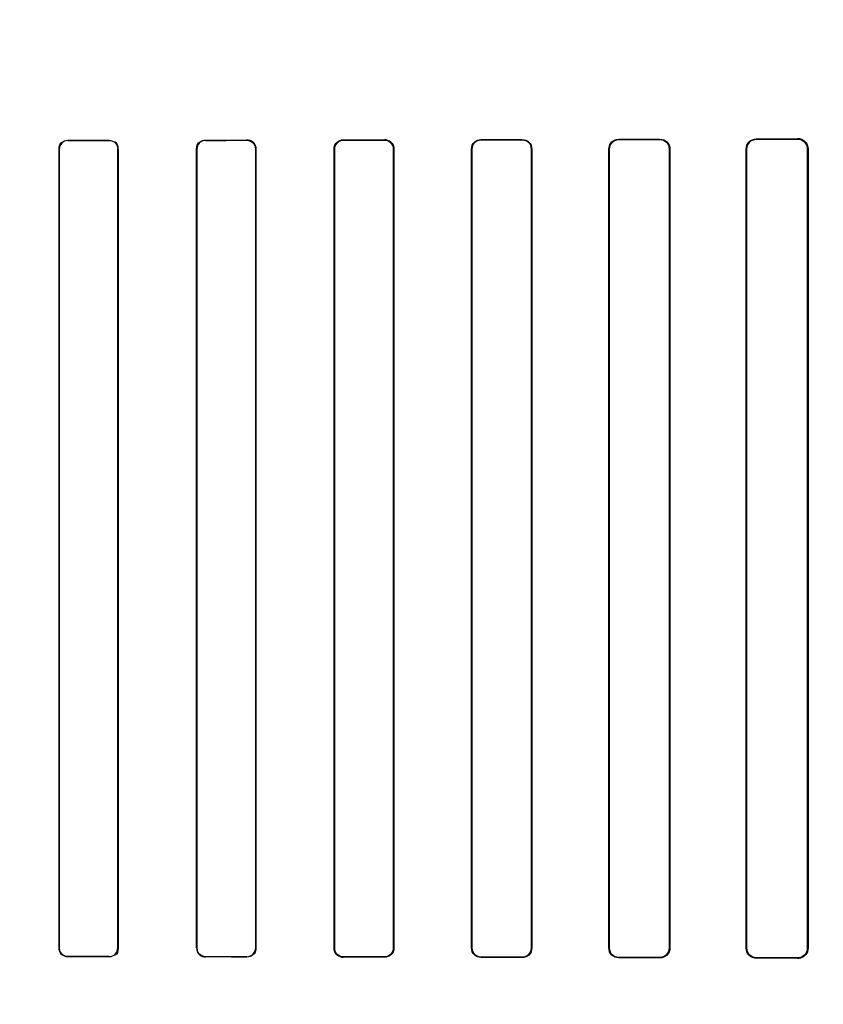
# Model space of a CAD drawing. Header units: millimetres. Extents: x 0 to 297, y 0 to 210.
# Tile 146 of 256: x 56.603 to 56.778, y 157.885 to 158.099. Entities that reach past the tile are written whole.
import ezdxf

# ---------------------------------------------------------------- set-up
doc = ezdxf.new("R2010")
doc.units = ezdxf.units.MM
doc.header["$LTSCALE"] = 16.335
doc.layers.get('0').update_dxf_attribs({"linetype": 'CONTINUOUS'})
for name, color, linetype in [('AXES_REF', 7, 'CONTINUOUS'), ('INTFCLR_1', 7, 'CONTINUOUS'), ('INTFCLR_72935', 7, 'CONTINUOUS')]:
    doc.layers.add(name, color=color, linetype=linetype)

msp = doc.modelspace()

# ---------------------------------------------------------------- linework, layer by layer
at = {"color": 7, "linetype": 'Continuous'}
for radius in [5.8175, 5.817, 5.77975]:
    msp.add_circle((57.45473, 154.83398), radius, dxfattribs=at)
msp.add_arc((57.45473, 154.83398), 5.76, 278.277129, 261.722871, dxfattribs=at)
at = {"layer": 'AXES_REF', "color": 9, "linetype": 'Continuous'}
for radius in [5.30671, 3.55715]:
    msp.add_circle((57.45473, 154.83398), radius, dxfattribs=at)
at = {"layer": 'AXES_REF', "color": 7, "linetype": 'Continuous'}
msp.add_arc((57.45473, 154.83398), 5.892, 143.275384, 36.724616, dxfattribs=at)
at = {"layer": 'INTFCLR_1', "color": 9, "linetype": 'Continuous'}
for p, q in [((56.61306, 158.07291), (56.61306, 158.07284)), ((56.62206, 158.07285), (56.62206, 158.07291)), ((56.64306, 158.07294), (56.64306, 158.07287)), ((56.65206, 158.07288), (56.65206, 158.07295)), ((56.67306, 158.07298), (56.67306, 158.07291)), ((56.68206, 158.07292), (56.68206, 158.07299)), ((56.70306, 158.07303), (56.70306, 158.07296)), ((56.71206, 158.07298), (56.71206, 158.07305)), ((56.73306, 158.0731), (56.73306, 158.07303)), ((56.74206, 158.07305), (56.74206, 158.07313)), ((56.76306, 158.07319), (56.76306, 158.07311)), ((56.77206, 158.07314), (56.77206, 158.07323)), ((56.61119, 158.07097), (56.61113, 158.07097)), ((56.62401, 158.07097), (56.62394, 158.07097)), ((56.64117, 158.07097), (56.6411, 158.07097)), ((56.65404, 158.07097), (56.65398, 158.07097)), ((56.67113, 158.07097), (56.67106, 158.07097)), ((56.68409, 158.07097), (56.68402, 158.07097)), ((56.70108, 158.07097), (56.701, 158.07097)), ((56.71415, 158.07097), (56.71408, 158.07097)), ((56.73101, 158.07097), (56.73094, 158.07097)), ((56.74423, 158.07097), (56.74415, 158.07097)), ((56.76093, 158.07097), (56.76085, 158.07097)), ((56.77433, 158.07097), (56.77424, 158.07097)), ((56.61113, 157.89697), (56.61119, 157.89697)), ((56.62394, 157.89697), (56.62401, 157.89697)), ((56.6411, 157.89697), (56.64117, 157.89697)), ((56.65398, 157.89697), (56.65404, 157.89697)), ((56.67106, 157.89697), (56.67113, 157.89697)), ((56.68402, 157.89697), (56.68409, 157.89697)), ((56.701, 157.89697), (56.70108, 157.89697)), ((56.71408, 157.89697), (56.71415, 157.89697)), ((56.73094, 157.89697), (56.73101, 157.89697)), ((56.74415, 157.89697), (56.74423, 157.89697)), ((56.76085, 157.89697), (56.76093, 157.89697)), ((56.77424, 157.89697), (56.77433, 157.89697)), ((56.61306, 157.8951), (56.61306, 157.89503)), ((56.62206, 157.89503), (56.62206, 157.89509)), ((56.64306, 157.89507), (56.64306, 157.895)), ((56.65206, 157.89499), (56.65206, 157.89506)), ((56.67306, 157.89503), (56.67306, 157.89496)), ((56.68206, 157.89495), (56.68206, 157.89502)), ((56.70306, 157.89498), (56.70306, 157.89491)), ((56.71206, 157.89489), (56.71206, 157.89496)), ((56.73306, 157.89491), (56.73306, 157.89484)), ((56.74206, 157.89481), (56.74206, 157.89489)), ((56.76306, 157.89483), (56.76306, 157.89474)), ((56.77206, 157.89471), (56.77206, 157.8948))]:
    msp.add_line(p, q, dxfattribs=at)
at = {"layer": 'INTFCLR_1', "color": 6, "linetype": 'Continuous'}
for p, q in [((56.61113, 157.89697), (56.61113, 158.07097)), ((56.61119, 157.89697), (56.61119, 158.07097)), ((56.62394, 158.07097), (56.62394, 157.89697)), ((56.62401, 158.07097), (56.62401, 157.89697)), ((56.6411, 157.89697), (56.6411, 158.07097)), ((56.64117, 157.89697), (56.64117, 158.07097)), ((56.65398, 158.07097), (56.65398, 157.89697)), ((56.65404, 158.07097), (56.65404, 157.89697)), ((56.67106, 157.89697), (56.67106, 158.07097)), ((56.67113, 157.89697), (56.67113, 158.07097)), ((56.68402, 158.07097), (56.68402, 157.89697)), ((56.68409, 158.07097), (56.68409, 157.89697)), ((56.701, 157.89697), (56.701, 158.07097)), ((56.70108, 157.89697), (56.70108, 158.07097)), ((56.71408, 158.07097), (56.71408, 157.89697)), ((56.71415, 158.07097), (56.71415, 157.89697)), ((56.73094, 157.89697), (56.73094, 158.07097)), ((56.73101, 157.89697), (56.73101, 158.07097)), ((56.74415, 158.07097), (56.74415, 157.89697)), ((56.74423, 158.07097), (56.74423, 157.89697)), ((56.76085, 157.89697), (56.76085, 158.07097)), ((56.76093, 157.89697), (56.76093, 158.07097)), ((56.77424, 158.07097), (56.77424, 157.89697)), ((56.77433, 158.07097), (56.77433, 157.89697))]:
    msp.add_line(p, q, dxfattribs=at)
at = {"layer": 'INTFCLR_1', "color": 7, "linetype": 'Continuous'}
msp.add_lwpolyline([(56.77281, 158.0731), (56.77273, 158.07313), (56.77265, 158.07315), (56.77257, 158.07317), (56.77249, 158.07319), (56.77241, 158.0732), (56.77233, 158.07321), (56.77224, 158.07322), (56.77215, 158.07323), (56.77206, 158.07323)], dxfattribs=at)
at = {"layer": 'INTFCLR_1', "color": 6, "linetype": 'Continuous'}
for centre, major_axis, start_param, end_param in [((56.54256, 158.07397), (0.31293, 0), -1.343557, -1.313932), ((56.54256, 158.07397), (0.33093, 0), -1.356116, -1.328192), ((56.54256, 158.07397), (0.31293, 0), -1.243846, -1.213314), ((56.54256, 158.07397), (0.33093, 0), -1.262235, -1.233556), ((56.54256, 158.07397), (0.31293, 0), -1.140627, -1.108745), ((56.54256, 158.07397), (0.33093, 0), -1.165445, -1.135656), ((56.54256, 158.07397), (0.31293, 0), -1.032246, -0.998394), ((56.54256, 158.07397), (0.33093, 0), -1.064439, -1.033062), ((56.54256, 158.07397), (0.31293, 0), -0.9163, -0.879521), ((56.54256, 158.07397), (0.33093, 0), -0.9574, -0.923735), ((56.54256, 158.07397), (0.31293, 0), -0.788898, -0.747504), ((56.54256, 158.07397), (0.33093, 0), -0.841558, -0.804464), ((56.54256, 157.89397), (0.33093, 0), 1.328192, 1.356116), ((56.54256, 157.89397), (0.31293, 0), 1.313932, 1.343557), ((56.54256, 157.89397), (0.33093, 0), 1.233556, 1.262235), ((56.54256, 157.89397), (0.31293, 0), 1.213314, 1.243846), ((56.54256, 157.89397), (0.33093, 0), 1.135656, 1.165445), ((56.54256, 157.89397), (0.31293, 0), 1.108745, 1.140627), ((56.54256, 157.89397), (0.33093, 0), 1.033062, 1.064439), ((56.54256, 157.89397), (0.31293, 0), 0.998394, 1.032246), ((56.54256, 157.89397), (0.33093, 0), 0.923735, 0.9574), ((56.54256, 157.89397), (0.31293, 0), 0.879521, 0.9163), ((56.54256, 157.89397), (0.33093, 0), 0.804464, 0.841558), ((56.54256, 157.89397), (0.31293, 0), 0.747504, 0.788898)]:
    msp.add_ellipse(centre, major_axis=major_axis, ratio=0.003491, start_param=start_param, end_param=end_param, dxfattribs=at)
for points, knots in [([(56.61113, 158.07097), (56.61113, 158.07146), (56.61154, 158.07249), (56.61257, 158.07291), (56.61306, 158.07291)], [0, 0, 0, 0, 0.496562, 1, 1, 1, 1]), ([(56.62206, 158.07285), (56.62255, 158.07285), (56.62355, 158.07244), (56.62394, 158.07144), (56.62394, 158.07097)], [0, 0, 0, 0, 0.506253, 1, 1, 1, 1]), ([(56.6411, 158.07097), (56.6411, 158.07152), (56.64157, 158.07257), (56.64261, 158.07293), (56.64306, 158.07294)], [0, 0, 0, 0, 0.544567, 1, 1, 1, 1]), ([(56.65206, 158.07295), (56.65253, 158.07295), (56.65357, 158.07257), (56.65404, 158.07152), (56.65404, 158.07097)], [0, 0, 0, 0, 0.459212, 1, 1, 1, 1]), ([(56.65206, 158.07288), (56.65256, 158.07288), (56.65358, 158.07246), (56.65398, 158.07145), (56.65398, 158.07097)], [0, 0, 0, 0, 0.511256, 1, 1, 1, 1]), ([(56.67106, 158.07097), (56.67106, 158.07152), (56.67153, 158.07259), (56.67259, 158.07298), (56.67306, 158.07298)], [0, 0, 0, 0, 0.537376, 1, 1, 1, 1]), ([(56.67113, 158.07097), (56.67113, 158.0715), (56.67159, 158.07254), (56.67261, 158.07291), (56.67306, 158.07291)], [0, 0, 0, 0, 0.539273, 1, 1, 1, 1]), ([(56.68206, 158.07299), (56.68255, 158.07299), (56.68362, 158.0726), (56.68409, 158.07152), (56.68409, 158.07097)], [0, 0, 0, 0, 0.467061, 1, 1, 1, 1]), ([(56.68206, 158.07292), (56.68258, 158.07292), (56.68362, 158.07249), (56.68402, 158.07145), (56.68402, 158.07097)], [0, 0, 0, 0, 0.51824, 1, 1, 1, 1]), ([(56.701, 158.07097), (56.701, 158.07152), (56.70148, 158.07262), (56.70257, 158.07303), (56.70306, 158.07303)], [0, 0, 0, 0, 0.527315, 1, 1, 1, 1]), ([(56.70108, 158.07097), (56.70108, 158.07151), (56.70154, 158.07257), (56.70259, 158.07296), (56.70306, 158.07296)], [0, 0, 0, 0, 0.530529, 1, 1, 1, 1]), ([(56.71206, 158.07305), (56.71257, 158.07305), (56.71368, 158.07264), (56.71415, 158.07152), (56.71415, 158.07097)], [0, 0, 0, 0, 0.477914, 1, 1, 1, 1]), ([(56.71206, 158.07298), (56.71255, 158.07298), (56.71361, 158.07258), (56.71408, 158.07151), (56.71408, 158.07097)], [0, 0, 0, 0, 0.47417, 1, 1, 1, 1]), ([(56.73094, 158.07097), (56.73094, 158.07142), (56.73128, 158.07253), (56.73243, 158.0731), (56.73306, 158.0731)], [0, 0, 0, 0, 0.412853, 1, 1, 1, 1]), ([(56.73101, 158.07097), (56.73101, 158.07151), (56.73147, 158.07261), (56.73256, 158.07302), (56.73306, 158.07303)], [0, 0, 0, 0, 0.518696, 1, 1, 1, 1]), ([(56.74206, 158.07313), (56.74261, 158.07313), (56.74376, 158.07268), (56.74423, 158.07153), (56.74423, 158.07097)], [0, 0, 0, 0, 0.492785, 1, 1, 1, 1]), ([(56.74206, 158.07305), (56.74258, 158.07305), (56.74369, 158.07262), (56.74415, 158.07151), (56.74415, 158.07097)], [0, 0, 0, 0, 0.48681, 1, 1, 1, 1]), ([(56.76085, 158.07097), (56.76085, 158.07153), (56.76131, 158.07271), (56.76249, 158.07319), (56.76306, 158.07319)], [0, 0, 0, 0, 0.493955, 1, 1, 1, 1]), ([(56.76093, 158.07097), (56.76093, 158.07152), (56.76139, 158.07265), (56.76252, 158.07311), (56.76306, 158.07311)], [0, 0, 0, 0, 0.502704, 1, 1, 1, 1]), ([(56.77206, 158.07314), (56.77263, 158.07314), (56.77378, 158.07267), (56.77424, 158.07152), (56.77424, 158.07097)], [0, 0, 0, 0, 0.507363, 1, 1, 1, 1]), ([(56.61306, 157.8951), (56.61258, 157.8951), (56.61159, 157.8955), (56.61119, 157.8965), (56.61119, 157.89697)], [0, 0, 0, 0, 0.504817, 1, 1, 1, 1]), ([(56.62401, 157.89697), (56.62401, 157.89643), (56.62354, 157.89539), (56.62251, 157.89503), (56.62206, 157.89503)], [0, 0, 0, 0, 0.547671, 1, 1, 1, 1]), ([(56.6411, 157.89697), (56.6411, 157.89642), (56.64158, 157.89537), (56.64261, 157.895), (56.64306, 157.895)], [0, 0, 0, 0, 0.55118, 1, 1, 1, 1]), ([(56.64306, 157.89507), (56.64257, 157.89507), (56.64156, 157.89549), (56.64117, 157.89649), (56.64117, 157.89697)], [0, 0, 0, 0, 0.509133, 1, 1, 1, 1]), ([(56.65404, 157.89697), (56.65404, 157.89642), (56.65357, 157.89536), (56.65253, 157.89499), (56.65206, 157.89499)], [0, 0, 0, 0, 0.541842, 1, 1, 1, 1]), ([(56.67306, 157.89496), (56.67259, 157.89496), (56.67153, 157.89535), (56.67106, 157.89642), (56.67106, 157.89697)], [0, 0, 0, 0, 0.463766, 1, 1, 1, 1]), ([(56.67306, 157.89503), (56.67255, 157.89503), (56.67152, 157.89546), (56.67113, 157.89649), (56.67113, 157.89697)], [0, 0, 0, 0, 0.515305, 1, 1, 1, 1]), ([(56.68402, 157.89697), (56.68402, 157.89644), (56.68356, 157.89539), (56.68253, 157.89502), (56.68206, 157.89502)], [0, 0, 0, 0, 0.535916, 1, 1, 1, 1]), ([(56.68409, 157.89697), (56.68409, 157.89642), (56.68362, 157.89534), (56.68254, 157.89495), (56.68206, 157.89495)], [0, 0, 0, 0, 0.533482, 1, 1, 1, 1]), ([(56.70306, 157.89491), (56.70257, 157.89491), (56.70148, 157.89532), (56.701, 157.89642), (56.701, 157.89697)], [0, 0, 0, 0, 0.473342, 1, 1, 1, 1]), ([(56.70306, 157.89498), (56.70253, 157.89498), (56.70147, 157.89543), (56.70108, 157.89649), (56.70108, 157.89697)], [0, 0, 0, 0, 0.523665, 1, 1, 1, 1]), ([(56.71408, 157.89697), (56.71408, 157.89643), (56.71361, 157.89536), (56.71255, 157.89496), (56.71206, 157.89496)], [0, 0, 0, 0, 0.525899, 1, 1, 1, 1]), ([(56.71415, 157.89697), (56.71415, 157.89641), (56.71368, 157.8953), (56.71257, 157.89489), (56.71206, 157.89489)], [0, 0, 0, 0, 0.521857, 1, 1, 1, 1]), ([(56.73306, 157.89484), (56.73253, 157.89484), (56.73141, 157.89528), (56.73094, 157.89641), (56.73094, 157.89697)], [0, 0, 0, 0, 0.486437, 1, 1, 1, 1]), ([(56.73306, 157.89491), (56.73256, 157.89492), (56.73147, 157.89533), (56.73101, 157.89643), (56.73101, 157.89697)], [0, 0, 0, 0, 0.481492, 1, 1, 1, 1]), ([(56.74415, 157.89697), (56.74415, 157.89643), (56.74369, 157.89532), (56.74258, 157.89489), (56.74206, 157.89489)], [0, 0, 0, 0, 0.512319, 1, 1, 1, 1]), ([(56.74423, 157.89697), (56.74423, 157.89652), (56.74388, 157.8954), (56.74272, 157.89481), (56.74206, 157.89481)], [0, 0, 0, 0, 0.405294, 1, 1, 1, 1]), ([(56.76306, 157.89474), (56.76249, 157.89475), (56.76131, 157.89523), (56.76085, 157.89641), (56.76085, 157.89697)], [0, 0, 0, 0, 0.507762, 1, 1, 1, 1]), ([(56.76306, 157.89483), (56.76255, 157.89483), (56.76143, 157.89525), (56.76093, 157.89639), (56.76093, 157.89697)], [0, 0, 0, 0, 0.468166, 1, 1, 1, 1]), ([(56.77424, 157.89697), (56.77424, 157.89642), (56.77378, 157.89527), (56.77262, 157.8948), (56.77206, 157.8948)], [0, 0, 0, 0, 0.493346, 1, 1, 1, 1]), ([(56.77433, 157.89697), (56.77433, 157.89648), (56.77394, 157.89529), (56.77272, 157.89471), (56.77206, 157.89471)], [0, 0, 0, 0, 0.427007, 1, 1, 1, 1])]:
    msp.add_open_spline(points, degree=3, knots=knots, dxfattribs=at)
for points in [[(56.61119, 158.07097), (56.61119, 158.0715), (56.61134, 158.07241), (56.61187, 158.07241)], [(56.62401, 158.07097), (56.62401, 158.07152), (56.62386, 158.07247), (56.62331, 158.07247)], [(56.64117, 158.07097), (56.64117, 158.0715), (56.64131, 158.07242), (56.64184, 158.07242)], [(56.61113, 157.89697), (56.61113, 157.89642), (56.61128, 157.89548), (56.61183, 157.89548)], [(56.62394, 157.89697), (56.62394, 157.89644), (56.6238, 157.89552), (56.62326, 157.89552)], [(56.65398, 157.89697), (56.65398, 157.89644), (56.65384, 157.89552), (56.65331, 157.89553)]]:
    msp.add_open_spline(points, degree=3, dxfattribs=at)
at = {"layer": 'INTFCLR_1', "color": 7, "linetype": 'Continuous'}
msp.add_open_spline([(56.77206, 158.07323), (56.77252, 158.07322), (56.7737, 158.07288), (56.77433, 158.07166), (56.77433, 158.07097)], degree=3, knots=[0, 0, 0, 0, 0.401574, 1, 1, 1, 1], dxfattribs=at)
msp.add_open_spline([(56.77433, 158.07097), (56.77433, 158.07149), (56.77429, 158.07226), (56.7738, 158.07242)], degree=3, dxfattribs=at)
at = {"layer": 'INTFCLR_72935', "color": 9, "linetype": 'Continuous'}
for p, q in [((56.61306, 158.07284), (56.61306, 158.07291)), ((56.62206, 158.07291), (56.62206, 158.07285)), ((56.64306, 158.07287), (56.64306, 158.07294)), ((56.65206, 158.07295), (56.65206, 158.07288)), ((56.67306, 158.07291), (56.67306, 158.07298)), ((56.68206, 158.07299), (56.68206, 158.07292)), ((56.70306, 158.07296), (56.70306, 158.07303)), ((56.71206, 158.07305), (56.71206, 158.07298)), ((56.73306, 158.07303), (56.73306, 158.0731)), ((56.74206, 158.07313), (56.74206, 158.07305)), ((56.76306, 158.07311), (56.76306, 158.07319)), ((56.77206, 158.07323), (56.77206, 158.07314)), ((56.61113, 158.07097), (56.61119, 158.07097)), ((56.62394, 158.07097), (56.62401, 158.07097)), ((56.6411, 158.07097), (56.64117, 158.07097)), ((56.65398, 158.07097), (56.65404, 158.07097)), ((56.67106, 158.07097), (56.67113, 158.07097)), ((56.68402, 158.07097), (56.68409, 158.07097)), ((56.701, 158.07097), (56.70108, 158.07097)), ((56.71408, 158.07097), (56.71415, 158.07097)), ((56.73094, 158.07097), (56.73101, 158.07097)), ((56.74415, 158.07097), (56.74423, 158.07097)), ((56.76085, 158.07097), (56.76093, 158.07097)), ((56.77424, 158.07097), (56.77433, 158.07097)), ((56.61119, 157.89697), (56.61113, 157.89697)), ((56.62401, 157.89697), (56.62394, 157.89697)), ((56.64117, 157.89697), (56.6411, 157.89697)), ((56.65404, 157.89697), (56.65398, 157.89697)), ((56.67113, 157.89697), (56.67106, 157.89697)), ((56.68409, 157.89697), (56.68402, 157.89697)), ((56.70108, 157.89697), (56.701, 157.89697)), ((56.71415, 157.89697), (56.71408, 157.89697)), ((56.73101, 157.89697), (56.73094, 157.89697)), ((56.74423, 157.89697), (56.74415, 157.89697)), ((56.76093, 157.89697), (56.76085, 157.89697)), ((56.77433, 157.89697), (56.77424, 157.89697)), ((56.61306, 157.89503), (56.61306, 157.8951)), ((56.62206, 157.89509), (56.62206, 157.89503)), ((56.64306, 157.895), (56.64306, 157.89507)), ((56.65206, 157.89506), (56.65206, 157.89499)), ((56.67306, 157.89496), (56.67306, 157.89503)), ((56.68206, 157.89502), (56.68206, 157.89495)), ((56.70306, 157.89491), (56.70306, 157.89498)), ((56.71206, 157.89496), (56.71206, 157.89489)), ((56.73306, 157.89484), (56.73306, 157.89491)), ((56.74206, 157.89489), (56.74206, 157.89481)), ((56.76306, 157.89474), (56.76306, 157.89483)), ((56.77206, 157.8948), (56.77206, 157.89471))]:
    msp.add_line(p, q, dxfattribs=at)
at = {"layer": 'INTFCLR_72935', "color": 6, "linetype": 'Continuous'}
for p, q in [((56.61113, 158.07097), (56.61113, 157.89697)), ((56.61119, 158.07097), (56.61119, 157.89697)), ((56.62394, 157.89697), (56.62394, 158.07097)), ((56.62401, 157.89697), (56.62401, 158.07097)), ((56.6411, 158.07097), (56.6411, 157.89697)), ((56.64117, 158.07097), (56.64117, 157.89697)), ((56.65398, 157.89697), (56.65398, 158.07097)), ((56.65404, 157.89697), (56.65404, 158.07097)), ((56.67106, 158.07097), (56.67106, 157.89697)), ((56.67113, 158.07097), (56.67113, 157.89697)), ((56.68402, 157.89697), (56.68402, 158.07097)), ((56.68409, 157.89697), (56.68409, 158.07097)), ((56.701, 158.07097), (56.701, 157.89697)), ((56.70108, 158.07097), (56.70108, 157.89697)), ((56.71408, 157.89697), (56.71408, 158.07097)), ((56.71415, 157.89697), (56.71415, 158.07097)), ((56.73094, 158.07097), (56.73094, 157.89697)), ((56.73101, 158.07097), (56.73101, 157.89697)), ((56.74415, 157.89697), (56.74415, 158.07097)), ((56.74423, 157.89697), (56.74423, 158.07097)), ((56.76085, 158.07097), (56.76085, 157.89697)), ((56.76093, 158.07097), (56.76093, 157.89697)), ((56.77424, 157.89697), (56.77424, 158.07097)), ((56.77433, 157.89697), (56.77433, 158.07097))]:
    msp.add_line(p, q, dxfattribs=at)
at = {"layer": 'INTFCLR_72935', "color": 7, "linetype": 'Continuous'}
msp.add_lwpolyline([(56.77281, 157.89484), (56.77273, 157.89481), (56.77265, 157.89479), (56.77257, 157.89477), (56.77249, 157.89475), (56.77241, 157.89474), (56.77233, 157.89473), (56.77224, 157.89472), (56.77215, 157.89471), (56.77206, 157.89471)], dxfattribs=at)
at = {"layer": 'INTFCLR_72935', "color": 6, "linetype": 'Continuous'}
for centre, major_axis, start_param, end_param in [((56.54256, 158.07397), (0.31293, 0), -1.343557, -1.313932), ((56.54256, 158.07397), (0.33093, 0), -1.356116, -1.328192), ((56.54256, 158.07397), (0.31293, 0), -1.243846, -1.213314), ((56.54256, 158.07397), (0.33093, 0), -1.262235, -1.233556), ((56.54256, 158.07397), (0.31293, 0), -1.140627, -1.108745), ((56.54256, 158.07397), (0.33093, 0), -1.165445, -1.135656), ((56.54256, 158.07397), (0.31293, 0), -1.032246, -0.998394), ((56.54256, 158.07397), (0.33093, 0), -1.064439, -1.033062), ((56.54256, 158.07397), (0.31293, 0), -0.9163, -0.879521), ((56.54256, 158.07397), (0.33093, 0), -0.9574, -0.923735), ((56.54256, 158.07397), (0.31293, 0), -0.788898, -0.747504), ((56.54256, 158.07397), (0.33093, 0), -0.841558, -0.804464), ((56.54256, 157.89397), (0.33093, 0), 1.328192, 1.356116), ((56.54256, 157.89397), (0.31293, 0), 1.313932, 1.343557), ((56.54256, 157.89397), (0.33093, 0), 1.233556, 1.262235), ((56.54256, 157.89397), (0.31293, 0), 1.213314, 1.243846), ((56.54256, 157.89397), (0.33093, 0), 1.135656, 1.165445), ((56.54256, 157.89397), (0.31293, 0), 1.108745, 1.140627), ((56.54256, 157.89397), (0.33093, 0), 1.033062, 1.064439), ((56.54256, 157.89397), (0.31293, 0), 0.998394, 1.032246), ((56.54256, 157.89397), (0.33093, 0), 0.923735, 0.9574), ((56.54256, 157.89397), (0.31293, 0), 0.879521, 0.9163), ((56.54256, 157.89397), (0.33093, 0), 0.804464, 0.841558), ((56.54256, 157.89397), (0.31293, 0), 0.747504, 0.788898)]:
    msp.add_ellipse(centre, major_axis=major_axis, ratio=0.003491, start_param=start_param, end_param=end_param, dxfattribs=at)
for points in [[(56.61113, 158.07097), (56.61113, 158.07152), (56.61128, 158.07246), (56.61183, 158.07246)], [(56.62394, 158.07097), (56.62394, 158.0715), (56.6238, 158.07242), (56.62326, 158.07242)], [(56.62401, 158.07097), (56.62401, 158.07151), (56.62387, 158.07245), (56.62333, 158.07245)], [(56.6411, 158.07097), (56.6411, 158.07152), (56.64125, 158.07247), (56.6418, 158.07247)], [(56.65398, 158.07097), (56.65398, 158.07151), (56.65383, 158.07243), (56.6533, 158.07243)], [(56.61119, 157.89697), (56.61119, 157.89644), (56.61134, 157.89553), (56.61187, 157.89553)], [(56.62401, 157.89697), (56.62401, 157.89642), (56.62386, 157.89547), (56.62331, 157.89547)], [(56.64117, 157.89697), (56.64117, 157.89644), (56.64131, 157.89552), (56.64184, 157.89552)], [(56.67113, 157.89697), (56.67113, 157.89643), (56.67126, 157.8955), (56.6718, 157.8955)]]:
    msp.add_open_spline(points, degree=3, dxfattribs=at)
for points, knots in [([(56.61306, 158.07284), (56.61258, 158.07284), (56.61158, 158.07243), (56.61119, 158.07144), (56.61119, 158.07097)], [0, 0, 0, 0, 0.508383, 1, 1, 1, 1]), ([(56.64306, 158.07287), (56.64257, 158.07287), (56.64156, 158.07245), (56.64117, 158.07144), (56.64117, 158.07097)], [0, 0, 0, 0, 0.512924, 1, 1, 1, 1]), ([(56.65404, 158.07097), (56.65404, 158.07152), (56.65357, 158.07257), (56.65253, 158.07295), (56.65206, 158.07295)], [0, 0, 0, 0, 0.541843, 1, 1, 1, 1]), ([(56.67106, 158.07097), (56.67106, 158.07152), (56.67154, 158.0726), (56.6726, 158.07298), (56.67306, 158.07298)], [0, 0, 0, 0, 0.542611, 1, 1, 1, 1]), ([(56.67306, 158.07291), (56.67255, 158.07291), (56.67152, 158.07247), (56.67113, 158.07144), (56.67113, 158.07097)], [0, 0, 0, 0, 0.520593, 1, 1, 1, 1]), ([(56.68409, 158.07097), (56.68409, 158.07152), (56.68362, 158.0726), (56.68254, 158.07299), (56.68206, 158.07299)], [0, 0, 0, 0, 0.533482, 1, 1, 1, 1]), ([(56.68402, 158.07097), (56.68402, 158.07151), (56.68355, 158.07256), (56.68252, 158.07292), (56.68206, 158.07292)], [0, 0, 0, 0, 0.543266, 1, 1, 1, 1]), ([(56.701, 158.07097), (56.701, 158.07153), (56.70148, 158.07263), (56.70257, 158.07303), (56.70306, 158.07303)], [0, 0, 0, 0, 0.531503, 1, 1, 1, 1]), ([(56.70306, 158.07296), (56.70253, 158.07296), (56.70147, 158.0725), (56.70108, 158.07145), (56.70108, 158.07097)], [0, 0, 0, 0, 0.529302, 1, 1, 1, 1]), ([(56.71206, 158.07305), (56.71258, 158.07305), (56.71369, 158.07263), (56.71415, 158.07152), (56.71415, 158.07097)], [0, 0, 0, 0, 0.486225, 1, 1, 1, 1]), ([(56.71408, 158.07097), (56.71408, 158.07152), (56.71361, 158.07259), (56.71254, 158.07298), (56.71206, 158.07298)], [0, 0, 0, 0, 0.532615, 1, 1, 1, 1]), ([(56.73094, 158.07097), (56.73094, 158.07153), (56.73141, 158.07267), (56.73254, 158.0731), (56.73306, 158.0731)], [0, 0, 0, 0, 0.516983, 1, 1, 1, 1]), ([(56.73306, 158.07303), (56.73255, 158.07302), (56.73146, 158.0726), (56.73101, 158.07151), (56.73101, 158.07097)], [0, 0, 0, 0, 0.488803, 1, 1, 1, 1]), ([(56.74206, 158.07313), (56.74261, 158.07313), (56.74376, 158.07267), (56.74423, 158.07152), (56.74423, 158.07097)], [0, 0, 0, 0, 0.499305, 1, 1, 1, 1]), ([(56.74415, 158.07097), (56.74415, 158.07152), (56.74368, 158.07263), (56.74258, 158.07305), (56.74206, 158.07305)], [0, 0, 0, 0, 0.51765, 1, 1, 1, 1]), ([(56.76085, 158.07097), (56.76085, 158.07153), (56.76131, 158.07271), (56.76249, 158.07319), (56.76306, 158.07319)], [0, 0, 0, 0, 0.495699, 1, 1, 1, 1]), ([(56.76306, 158.07311), (56.76251, 158.07311), (56.76138, 158.07264), (56.76093, 158.07151), (56.76093, 158.07097)], [0, 0, 0, 0, 0.504204, 1, 1, 1, 1]), ([(56.77433, 158.07097), (56.77433, 158.07146), (56.77394, 158.07265), (56.77272, 158.07323), (56.77206, 158.07323)], [0, 0, 0, 0, 0.427007, 1, 1, 1, 1]), ([(56.77424, 158.07097), (56.77424, 158.07152), (56.77378, 158.07268), (56.77262, 158.07314), (56.77206, 158.07314)], [0, 0, 0, 0, 0.497304, 1, 1, 1, 1]), ([(56.61306, 157.89503), (56.61256, 157.89503), (56.61153, 157.89546), (56.61113, 157.89648), (56.61113, 157.89697)], [0, 0, 0, 0, 0.508852, 1, 1, 1, 1]), ([(56.62206, 157.89509), (56.62255, 157.89509), (56.62356, 157.8955), (56.62394, 157.8965), (56.62394, 157.89697)], [0, 0, 0, 0, 0.512262, 1, 1, 1, 1]), ([(56.6411, 157.89697), (56.6411, 157.89642), (56.64157, 157.89537), (56.64261, 157.895), (56.64306, 157.895)], [0, 0, 0, 0, 0.544567, 1, 1, 1, 1]), ([(56.65206, 157.89506), (56.65257, 157.89506), (56.65359, 157.89549), (56.65398, 157.8965), (56.65398, 157.89697)], [0, 0, 0, 0, 0.516943, 1, 1, 1, 1]), ([(56.65404, 157.89697), (56.65404, 157.89642), (56.65356, 157.89536), (56.65252, 157.89499), (56.65206, 157.89499)], [0, 0, 0, 0, 0.549585, 1, 1, 1, 1]), ([(56.67106, 157.89697), (56.67106, 157.89642), (56.67153, 157.89535), (56.67259, 157.89496), (56.67306, 157.89496)], [0, 0, 0, 0, 0.537377, 1, 1, 1, 1]), ([(56.68206, 157.89502), (56.68259, 157.89502), (56.68363, 157.89546), (56.68402, 157.8965), (56.68402, 157.89697)], [0, 0, 0, 0, 0.524781, 1, 1, 1, 1]), ([(56.68409, 157.89697), (56.68409, 157.89641), (56.68361, 157.89533), (56.68254, 157.89495), (56.68206, 157.89495)], [0, 0, 0, 0, 0.540749, 1, 1, 1, 1]), ([(56.70306, 157.89491), (56.70256, 157.89491), (56.70147, 157.89532), (56.701, 157.89642), (56.701, 157.89697)], [0, 0, 0, 0, 0.479796, 1, 1, 1, 1]), ([(56.70108, 157.89697), (56.70108, 157.89643), (56.70154, 157.89537), (56.70259, 157.89498), (56.70306, 157.89498)], [0, 0, 0, 0, 0.535113, 1, 1, 1, 1]), ([(56.71206, 157.89496), (56.71255, 157.89496), (56.71361, 157.89536), (56.71408, 157.89643), (56.71408, 157.89697)], [0, 0, 0, 0, 0.47417, 1, 1, 1, 1]), ([(56.71415, 157.89697), (56.71415, 157.89641), (56.71367, 157.89529), (56.71256, 157.89489), (56.71206, 157.89489)], [0, 0, 0, 0, 0.528383, 1, 1, 1, 1]), ([(56.73306, 157.89484), (56.73253, 157.89484), (56.7314, 157.89529), (56.73094, 157.89642), (56.73094, 157.89697)], [0, 0, 0, 0, 0.493578, 1, 1, 1, 1]), ([(56.73101, 157.89697), (56.73101, 157.89642), (56.73148, 157.89533), (56.73256, 157.89492), (56.73306, 157.89491)], [0, 0, 0, 0, 0.522602, 1, 1, 1, 1]), ([(56.74206, 157.89489), (56.74259, 157.89489), (56.74369, 157.89533), (56.74415, 157.89643), (56.74415, 157.89697)], [0, 0, 0, 0, 0.494361, 1, 1, 1, 1]), ([(56.74423, 157.89697), (56.74423, 157.89641), (56.74375, 157.89525), (56.7426, 157.89481), (56.74206, 157.89481)], [0, 0, 0, 0, 0.510846, 1, 1, 1, 1]), ([(56.76306, 157.89474), (56.76261, 157.89475), (56.76145, 157.8951), (56.76085, 157.89629), (56.76085, 157.89697)], [0, 0, 0, 0, 0.400719, 1, 1, 1, 1]), ([(56.76093, 157.89697), (56.76093, 157.89642), (56.76139, 157.89528), (56.76252, 157.89483), (56.76306, 157.89483)], [0, 0, 0, 0, 0.505329, 1, 1, 1, 1]), ([(56.77206, 157.8948), (56.77263, 157.8948), (56.77379, 157.89528), (56.77424, 157.89643), (56.77424, 157.89697)], [0, 0, 0, 0, 0.511057, 1, 1, 1, 1])]:
    msp.add_open_spline(points, degree=3, knots=knots, dxfattribs=at)
at = {"layer": 'INTFCLR_72935', "color": 7, "linetype": 'Continuous'}
msp.add_open_spline([(56.77206, 157.89471), (56.77252, 157.89472), (56.7737, 157.89506), (56.77433, 157.89628), (56.77433, 157.89697)], degree=3, knots=[0, 0, 0, 0, 0.401573, 1, 1, 1, 1], dxfattribs=at)
msp.add_open_spline([(56.77433, 157.89697), (56.77433, 157.89645), (56.77429, 157.89568), (56.7738, 157.89552)], degree=3, dxfattribs=at)

doc.saveas('drawing.dxf')
